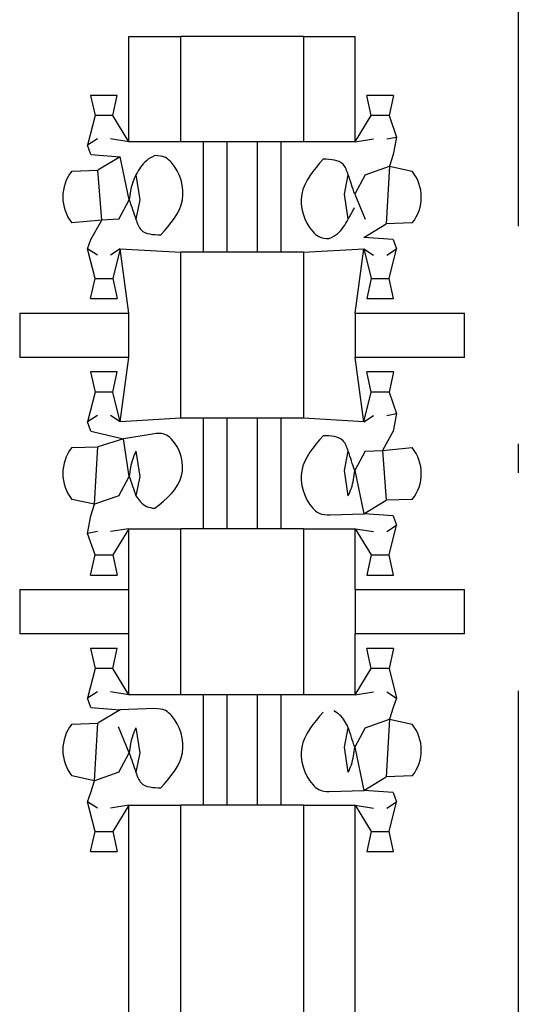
# Model space of a CAD drawing. Header units: millimetres. Extents: x 618 to 1482, y 17 to 575.
# Tile 50 of 90: x 986.98 to 988.7, y 304.78 to 308.17. Entities that reach past the tile are written whole.
import ezdxf

# ---------------------------------------------------------------- set-up
doc = ezdxf.new("R2010")
doc.units = ezdxf.units.MM
doc.linetypes.add('DOT_CENTER', pattern=[14, 12, -1, 0, -1])
doc.layers.add('1', color=7, linetype='Continuous')

# ---------------------------------------------------------------- blocks, each defined once
blk = doc.blocks.new('cu_bee7s_cca__41', base_point=(1238.7621, 264.915))
at = {"color": 7, "linetype": 'Continuous'}
for p, q in [((1316.4798, 410.8215), (1316.7184, 410.8215)), ((1317.2825, 410.8215), (1316.7184, 410.8215)), ((1317.2825, 410.8215), (1317.5212, 410.8215)), ((1316.4269, 410.5517), (1316.3041, 410.5517)), ((1316.3041, 410.5517), (1316.3246, 410.459)), ((1316.4064, 410.4587), (1316.4269, 410.5517)), ((1317.5945, 410.4587), (1317.5741, 410.5517)), ((1317.6969, 410.5517), (1317.5741, 410.5517)), ((1317.6969, 410.5517), (1317.6764, 410.459)), ((1316.3246, 410.459), (1316.2905, 410.3228)), ((1316.4798, 410.3389), (1316.4064, 410.4587)), ((1317.5212, 410.3389), (1317.5945, 410.4587)), ((1317.6764, 410.459), (1317.7104, 410.3604)), ((1316.3355, 410.3516), (1316.2905, 410.3228)), ((1316.4798, 410.3389), (1316.3956, 410.3516)), ((1316.7184, 410.3389), (1316.4798, 410.3389)), ((1316.8214, 410.3389), (1316.7184, 410.3389)), ((1316.9306, 410.3389), (1316.8214, 410.3389)), ((1316.8214, 410.3389), (1316.8214, 409.8309)), ((1317.0703, 410.3389), (1316.9306, 410.3389)), ((1317.1795, 410.3389), (1317.0703, 410.3389)), ((1317.2825, 410.3389), (1317.1795, 410.3389)), ((1317.1795, 410.3389), (1317.1795, 409.8309)), ((1317.5212, 410.3389), (1317.2825, 410.3389)), ((1317.5212, 410.3389), (1317.6053, 410.3516)), ((1317.6655, 410.3516), (1317.7104, 410.3604)), ((1317.7104, 410.3604), (1317.6956, 410.2796)), ((1316.3054, 410.2796), (1316.2905, 410.3228)), ((1316.3054, 410.2796), (1316.4404, 410.2702)), ((1316.4404, 410.2702), (1316.3379, 410.2079)), ((1316.4822, 410.0714), (1316.4404, 410.2702)), ((1317.6956, 410.2796), (1317.6784, 410.226)), ((1316.2178, 410.2039), (1316.3379, 410.2079)), ((1317.5667, 410.1873), (1317.6784, 410.226)), ((1317.6784, 410.226), (1317.7823, 410.2039)), ((1316.5125, 410.1873), (1316.53, 410.0714)), ((1317.471, 410.0984), (1317.4885, 410.1873)), ((1317.5667, 410.1873), (1317.5188, 410.0984)), ((1316.4343, 409.9825), (1316.4822, 410.0714)), ((1316.53, 410.0714), (1316.5125, 409.9825)), ((1317.4885, 409.9825), (1317.471, 410.0984)), ((1317.5188, 410.0984), (1317.5671, 409.9825)), ((1316.3556, 409.9784), (1316.2187, 409.9659)), ((1316.3054, 409.8902), (1316.3556, 409.9784)), ((1316.4343, 409.9825), (1316.3556, 409.9784)), ((1317.5605, 409.8996), (1317.6631, 409.9619)), ((1317.7831, 409.9659), (1317.6631, 409.9619)), ((1316.2905, 409.847), (1316.3054, 409.8902)), ((1317.6956, 409.8902), (1317.5605, 409.8996)), ((1317.6956, 409.8902), (1317.7104, 409.847)), ((1316.3355, 409.8182), (1316.2905, 409.847)), ((1316.3246, 409.7108), (1316.2905, 409.847)), ((1316.4404, 409.847), (1316.3956, 409.8182)), ((1316.4404, 409.847), (1316.4064, 409.7111)), ((1316.4404, 409.847), (1316.7184, 409.8309)), ((1316.8214, 409.8309), (1316.7184, 409.8309)), ((1316.9306, 409.8309), (1316.8214, 409.8309)), ((1317.0703, 409.8309), (1316.9306, 409.8309)), ((1317.1795, 409.8309), (1317.0703, 409.8309)), ((1317.2825, 409.8309), (1317.1795, 409.8309)), ((1317.2825, 409.8309), (1317.5605, 409.847)), ((1317.5605, 409.847), (1317.6053, 409.8182)), ((1317.5605, 409.847), (1317.5945, 409.7111)), ((1317.6655, 409.8182), (1317.7104, 409.847)), ((1317.6764, 409.7108), (1317.7104, 409.847)), ((1316.3041, 409.6181), (1316.3246, 409.7108)), ((1316.4064, 409.7111), (1316.4269, 409.6181)), ((1317.5945, 409.7111), (1317.5741, 409.6181)), ((1317.6969, 409.6181), (1317.6764, 409.7108)), ((1316.3041, 409.6181), (1316.4269, 409.6181)), ((1317.5741, 409.6181), (1317.6969, 409.6181)), ((1315.9784, 409.5515), (1316.4798, 409.5515)), ((1317.5212, 409.5515), (1318.0226, 409.5515)), ((1316.4798, 409.3483), (1315.9784, 409.3483)), ((1318.0226, 409.3483), (1317.5212, 409.3483)), ((1316.3041, 409.2817), (1316.3246, 409.189)), ((1316.4269, 409.2817), (1316.3041, 409.2817)), ((1316.4064, 409.1887), (1316.4269, 409.2817)), ((1317.6969, 409.2817), (1317.5741, 409.2817)), ((1317.5945, 409.1887), (1317.5741, 409.2817)), ((1317.6969, 409.2817), (1317.6764, 409.189)), ((1316.3246, 409.189), (1316.2905, 409.0528)), ((1316.4404, 409.0528), (1316.4064, 409.1887)), ((1317.5605, 409.0528), (1317.5945, 409.1887)), ((1317.6764, 409.189), (1317.7104, 409.0904)), ((1316.3355, 409.0816), (1316.2905, 409.0528)), ((1316.4404, 409.0528), (1316.3956, 409.0816)), ((1316.7184, 409.0689), (1316.4404, 409.0528)), ((1316.8214, 409.0689), (1316.7184, 409.0689)), ((1316.8214, 409.0689), (1316.8214, 408.5609)), ((1316.9306, 409.0689), (1316.8214, 409.0689)), ((1317.0703, 409.0689), (1316.9306, 409.0689)), ((1317.1795, 409.0689), (1317.0703, 409.0689)), ((1317.1795, 409.0689), (1317.1795, 408.5609)), ((1317.2825, 409.0689), (1317.1795, 409.0689)), ((1317.5605, 409.0528), (1317.2825, 409.0689)), ((1317.5605, 409.0528), (1317.6053, 409.0816)), ((1317.6655, 409.0816), (1317.7104, 409.0904)), ((1317.7104, 409.0904), (1317.6956, 409.0096)), ((1316.3054, 409.0096), (1316.2905, 409.0528)), ((1316.3054, 409.0096), (1316.4554, 408.9747)), ((1316.4554, 408.9747), (1316.3379, 408.9379)), ((1316.579, 408.9947), (1316.4554, 408.9747)), ((1316.4822, 408.8014), (1316.4554, 408.9747)), ((1317.6956, 409.0096), (1317.6454, 408.9214)), ((1316.2178, 408.9339), (1316.3379, 408.9379)), ((1317.6454, 408.9214), (1317.7823, 408.9339)), ((1316.5125, 408.9173), (1316.53, 408.8014)), ((1317.471, 408.8284), (1317.4885, 408.9173)), ((1317.5667, 408.9173), (1317.5188, 408.8284)), ((1317.5667, 408.9173), (1317.6454, 408.9214)), ((1316.4343, 408.7125), (1316.4822, 408.8014)), ((1316.53, 408.8014), (1316.5125, 408.7125)), ((1317.4885, 408.7125), (1317.471, 408.8284)), ((1317.5188, 408.8284), (1317.5605, 408.6296)), ((1316.4343, 408.7125), (1316.3226, 408.6738)), ((1316.3226, 408.6738), (1316.2187, 408.6959)), ((1316.3054, 408.6202), (1316.3226, 408.6738)), ((1317.5605, 408.6296), (1317.6631, 408.6919)), ((1317.7831, 408.6959), (1317.6631, 408.6919)), ((1316.2905, 408.5394), (1316.3054, 408.6202)), ((1317.4059, 408.6246), (1317.5605, 408.6296)), ((1317.6956, 408.6202), (1317.5605, 408.6296)), ((1317.6956, 408.6202), (1317.7104, 408.577)), ((1317.6655, 408.5482), (1317.7104, 408.577)), ((1317.6764, 408.4408), (1317.7104, 408.577)), ((1316.3355, 408.5482), (1316.2905, 408.5394)), ((1316.3246, 408.4408), (1316.2905, 408.5394)), ((1316.4798, 408.5609), (1316.3956, 408.5482)), ((1316.4798, 408.5609), (1316.4064, 408.4411)), ((1316.4798, 408.5609), (1316.7184, 408.5609)), ((1316.8214, 408.5609), (1316.7184, 408.5609)), ((1316.9306, 408.5609), (1316.8214, 408.5609)), ((1317.0703, 408.5609), (1316.9306, 408.5609)), ((1317.1795, 408.5609), (1317.0703, 408.5609)), ((1317.2825, 408.5609), (1317.1795, 408.5609)), ((1317.2825, 408.5609), (1317.5212, 408.5609)), ((1317.5212, 408.5609), (1317.6053, 408.5482)), ((1317.5212, 408.5609), (1317.5945, 408.4411)), ((1316.3041, 408.3481), (1316.3246, 408.4408)), ((1316.4064, 408.4411), (1316.4269, 408.3481)), ((1317.5945, 408.4411), (1317.5741, 408.3481)), ((1317.6969, 408.3481), (1317.6764, 408.4408)), ((1316.3041, 408.3481), (1316.4269, 408.3481)), ((1317.5741, 408.3481), (1317.6969, 408.3481)), ((1315.9784, 408.2815), (1316.4798, 408.2815)), ((1317.5212, 408.2815), (1318.0226, 408.2815)), ((1316.4798, 408.0783), (1315.9784, 408.0783)), ((1318.0226, 408.0783), (1317.5212, 408.0783)), ((1316.3041, 408.0117), (1316.3246, 407.919)), ((1316.4269, 408.0117), (1316.3041, 408.0117)), ((1316.4064, 407.9187), (1316.4269, 408.0117)), ((1317.6969, 408.0117), (1317.5741, 408.0117)), ((1317.5945, 407.9187), (1317.5741, 408.0117)), ((1317.6969, 408.0117), (1317.6764, 407.919)), ((1316.3246, 407.919), (1316.2905, 407.7828)), ((1316.4798, 407.7989), (1316.4064, 407.9187)), ((1317.5212, 407.7989), (1317.5945, 407.9187)), ((1317.6764, 407.919), (1317.7104, 407.7828)), ((1316.3355, 407.8116), (1316.2905, 407.7828)), ((1316.4798, 407.7989), (1316.3956, 407.8116)), ((1316.7184, 407.7989), (1316.4798, 407.7989)), ((1316.8214, 407.7989), (1316.7184, 407.7989)), ((1316.8214, 407.7989), (1316.8214, 407.2909)), ((1316.9306, 407.7989), (1316.8214, 407.7989)), ((1317.0703, 407.7989), (1316.9306, 407.7989)), ((1317.1795, 407.7989), (1317.0703, 407.7989)), ((1317.1795, 407.7989), (1317.1795, 407.2909)), ((1317.2825, 407.7989), (1317.1795, 407.7989)), ((1317.5212, 407.7989), (1317.2825, 407.7989)), ((1317.5212, 407.7989), (1317.6053, 407.8116)), ((1317.6655, 407.8116), (1317.7104, 407.7828)), ((1316.3054, 407.7396), (1316.2905, 407.7828)), ((1317.7104, 407.7828), (1317.6956, 407.7396)), ((1316.3054, 407.7396), (1316.4404, 407.7302)), ((1316.4404, 407.7302), (1316.3379, 407.6679)), ((1316.5996, 407.7357), (1316.4404, 407.7302)), ((1317.6956, 407.7396), (1317.6784, 407.686)), ((1316.2178, 407.6639), (1316.3379, 407.6679)), ((1317.5667, 407.6473), (1317.6784, 407.686)), ((1317.6784, 407.686), (1317.7823, 407.6639)), ((1316.4822, 407.5314), (1316.432, 407.6514)), ((1316.5125, 407.6473), (1316.53, 407.5314)), ((1317.471, 407.5584), (1317.4885, 407.6473)), ((1317.5667, 407.6473), (1317.5188, 407.5584)), ((1316.4343, 407.4425), (1316.4822, 407.5314)), ((1316.53, 407.5314), (1316.5125, 407.4425)), ((1317.4885, 407.4425), (1317.471, 407.5584)), ((1317.5188, 407.5584), (1317.5605, 407.3596)), ((1316.4343, 407.4425), (1316.3226, 407.4038)), ((1316.3226, 407.4038), (1316.2187, 407.4259)), ((1316.3054, 407.3502), (1316.3226, 407.4038)), ((1317.5605, 407.3596), (1317.6631, 407.4219)), ((1317.7831, 407.4259), (1317.6631, 407.4219)), ((1316.2905, 407.307), (1316.3054, 407.3502)), ((1317.4014, 407.3541), (1317.5605, 407.3596)), ((1317.6956, 407.3502), (1317.5605, 407.3596)), ((1317.6956, 407.3502), (1317.7104, 407.307)), ((1316.3355, 407.2782), (1316.2905, 407.307)), ((1316.3246, 407.1708), (1316.2905, 407.307)), ((1317.6655, 407.2782), (1317.7104, 407.307)), ((1317.6764, 407.1708), (1317.7104, 407.307)), ((1316.4798, 407.2909), (1316.3956, 407.2782)), ((1316.4798, 407.2909), (1316.4064, 407.1711)), ((1316.4798, 407.2909), (1316.7184, 407.2909)), ((1316.8214, 407.2909), (1316.7184, 407.2909)), ((1316.9306, 407.2909), (1316.8214, 407.2909)), ((1317.0703, 407.2909), (1316.9306, 407.2909)), ((1317.1795, 407.2909), (1317.0703, 407.2909)), ((1317.2825, 407.2909), (1317.1795, 407.2909)), ((1317.2825, 407.2909), (1317.5212, 407.2909)), ((1317.5212, 407.2909), (1317.5945, 407.1711)), ((1317.5212, 407.2909), (1317.6053, 407.2782)), ((1316.3041, 407.0781), (1316.3246, 407.1708)), ((1316.4064, 407.1711), (1316.4269, 407.0781)), ((1317.5945, 407.1711), (1317.5741, 407.0781)), ((1317.6969, 407.0781), (1317.6764, 407.1708)), ((1316.3041, 407.0781), (1316.4269, 407.0781)), ((1317.5741, 407.0781), (1317.6969, 407.0781))]:
    blk.add_line(p, q, dxfattribs=at)
at = {"color": 124, "linetype": 'Continuous'}
for p, q in [((1316.4798, 410.3389), (1316.4798, 410.8215)), ((1316.7184, 410.3389), (1316.7184, 410.8215)), ((1317.2825, 410.8215), (1317.2825, 410.3389)), ((1317.5212, 410.3389), (1317.5212, 410.8215)), ((1316.4064, 410.4587), (1316.3246, 410.459)), ((1317.6764, 410.459), (1317.5945, 410.4587)), ((1316.9306, 410.3389), (1316.9306, 409.8309)), ((1317.0703, 410.3389), (1317.0703, 409.8309)), ((1316.3556, 409.9784), (1316.3379, 410.2079)), ((1317.6784, 410.226), (1317.6631, 409.9619)), ((1316.4798, 409.5515), (1316.4404, 409.847)), ((1316.7184, 409.0689), (1316.7184, 409.8309)), ((1317.2825, 409.8309), (1317.2825, 409.0689)), ((1317.5212, 409.5515), (1317.5605, 409.847)), ((1316.3246, 409.7108), (1316.4064, 409.7111)), ((1317.5945, 409.7111), (1317.6764, 409.7108)), ((1315.9784, 409.5515), (1315.9784, 409.3483)), ((1316.4798, 409.3483), (1316.4798, 409.5515)), ((1317.5212, 409.5515), (1317.5212, 409.3483)), ((1318.0226, 409.3483), (1318.0226, 409.5515)), ((1316.4404, 409.0528), (1316.4798, 409.3483)), ((1317.5605, 409.0528), (1317.5212, 409.3483)), ((1316.4064, 409.1887), (1316.3246, 409.189)), ((1317.6764, 409.189), (1317.5945, 409.1887)), ((1316.9306, 409.0689), (1316.9306, 408.5609)), ((1317.0703, 409.0689), (1317.0703, 408.5609)), ((1316.3226, 408.6738), (1316.3379, 408.9379)), ((1317.6454, 408.9214), (1317.6631, 408.6919)), ((1316.4798, 408.2815), (1316.4798, 408.5609)), ((1316.7184, 407.7989), (1316.7184, 408.5609)), ((1317.2825, 408.5609), (1317.2825, 407.7989)), ((1317.5212, 408.2815), (1317.5212, 408.5609)), ((1316.3246, 408.4408), (1316.4064, 408.4411)), ((1317.5945, 408.4411), (1317.6764, 408.4408)), ((1315.9784, 408.2815), (1315.9784, 408.0783)), ((1316.4798, 408.0783), (1316.4798, 408.2815)), ((1317.5212, 408.2815), (1317.5212, 408.0783)), ((1318.0226, 408.0783), (1318.0226, 408.2815)), ((1316.4798, 407.7989), (1316.4798, 408.0783)), ((1317.5212, 407.7989), (1317.5212, 408.0783)), ((1316.4064, 407.9187), (1316.3246, 407.919)), ((1317.6764, 407.919), (1317.5945, 407.9187)), ((1316.9306, 407.7989), (1316.9306, 407.2909)), ((1317.0703, 407.7989), (1317.0703, 407.2909)), ((1316.3226, 407.4038), (1316.3379, 407.6679)), ((1317.6784, 407.686), (1317.6631, 407.4219)), ((1316.4798, 363.3489), (1316.4798, 407.2909)), ((1316.7184, 363.3489), (1316.7184, 407.2909)), ((1317.2825, 407.2909), (1317.2825, 363.3489)), ((1317.5212, 363.3489), (1317.5212, 407.2909)), ((1316.3246, 407.1708), (1316.4064, 407.1711)), ((1317.5945, 407.1711), (1317.6764, 407.1708))]:
    blk.add_line(p, q, dxfattribs=at)
at = {"color": 7, "linetype": 'Continuous'}
for centre, start, end in [((1316.367, 410.0854), 141.5366, 218.8571), ((1317.634, 410.0844), 321.5366, 38.8571), ((1316.367, 408.8154), 141.5366, 218.8571), ((1317.634, 408.8144), 321.5366, 38.8571), ((1316.367, 407.5454), 141.5366, 218.8571), ((1317.634, 407.5444), 321.5366, 38.8571)]:
    blk.add_arc(centre, 0.1905, start, end, dxfattribs=at)
for points, knots in [([(1316.5996, 410.2757), (1316.5859, 410.2684), (1316.5482, 410.2485), (1316.5264, 410.2111), (1316.5125, 410.1873)], [0, 0, 0, 0, 0.0457861, 0.1261433, 0.1261433, 0.1261433, 0.1261433]), ([(1316.6277, 409.911), (1316.6716, 409.961), (1316.7571, 410.0582), (1316.7129, 410.2112), (1316.646, 410.2724), (1316.6167, 410.2745), (1316.5996, 410.2757)], [0, 0, 0, 0, 0.1887731, 0.3675248, 0.4031059, 0.4527416, 0.4527416, 0.4527416, 0.4527416]), ([(1317.3733, 410.2588), (1317.3294, 410.2088), (1317.2439, 410.1115), (1317.2881, 409.9586), (1317.3549, 409.8974), (1317.3843, 409.8953), (1317.4014, 409.8941)], [0, 0, 0, 0, 0.1887731, 0.3675248, 0.4031059, 0.4527416, 0.4527416, 0.4527416, 0.4527416]), ([(1317.4885, 410.1873), (1317.4823, 410.2055), (1317.4652, 410.2557), (1317.409, 410.2576), (1317.3733, 410.2588)], [0, 0, 0, 0, 0.0538489, 0.1481704, 0.1481704, 0.1481704, 0.1481704]), ([(1316.5125, 410.1873), (1316.5072, 410.1759), (1316.4904, 410.1393), (1316.4855, 410.0991), (1316.4822, 410.0714)], [0, 0, 0, 0, 0.0375197, 0.1203421, 0.1203421, 0.1203421, 0.1203421]), ([(1316.5125, 409.9825), (1316.5187, 409.9643), (1316.5358, 409.9141), (1316.592, 409.9122), (1316.6277, 409.911)], [0, 0, 0, 0, 0.0538489, 0.1481704, 0.1481704, 0.1481704, 0.1481704]), ([(1317.4014, 409.8941), (1317.4151, 409.9013), (1317.4528, 409.9213), (1317.4746, 409.9587), (1317.4885, 409.9825)], [0, 0, 0, 0, 0.0457861, 0.1261433, 0.1261433, 0.1261433, 0.1261433]), ([(1316.5996, 408.6551), (1316.6534, 408.6988), (1316.7565, 408.7823), (1316.715, 408.945), (1316.6385, 409.0046), (1316.6023, 408.9986), (1316.579, 408.9947)], [0, 0, 0, 0, 0.1930415, 0.3691296, 0.4059236, 0.4725856, 0.4725856, 0.4725856, 0.4725856]), ([(1317.3733, 408.9888), (1317.3294, 408.9388), (1317.2439, 408.8414), (1317.2883, 408.6882), (1317.3566, 408.6258), (1317.3878, 408.6251), (1317.4059, 408.6246)], [0, 0, 0, 0, 0.1887731, 0.3675248, 0.4050015, 0.4571963, 0.4571963, 0.4571963, 0.4571963]), ([(1317.4885, 408.9173), (1317.4823, 408.9355), (1317.4652, 408.9857), (1317.409, 408.9876), (1317.3733, 408.9888)], [0, 0, 0, 0, 0.0538489, 0.1481704, 0.1481704, 0.1481704, 0.1481704]), ([(1316.5125, 408.9173), (1316.5072, 408.9059), (1316.4904, 408.8693), (1316.4855, 408.8291), (1316.4822, 408.8014)], [0, 0, 0, 0, 0.0375197, 0.1203421, 0.1203421, 0.1203421, 0.1203421]), ([(1317.4885, 408.7125), (1317.4937, 408.7239), (1317.5105, 408.7605), (1317.5154, 408.8007), (1317.5188, 408.8284)], [0, 0, 0, 0, 0.0375197, 0.1203421, 0.1203421, 0.1203421, 0.1203421]), ([(1316.5125, 408.7125), (1316.5266, 408.6929), (1316.549, 408.6619), (1316.586, 408.6569), (1316.5996, 408.6551)], [0, 0, 0, 0, 0.0683137, 0.1081836, 0.1081836, 0.1081836, 0.1081836]), ([(1316.6277, 407.371), (1316.6716, 407.421), (1316.7571, 407.5182), (1316.7129, 407.6712), (1316.646, 407.7324), (1316.6167, 407.7345), (1316.5996, 407.7357)], [0, 0, 0, 0, 0.1887731, 0.3675248, 0.4031059, 0.4527416, 0.4527416, 0.4527416, 0.4527416]), ([(1317.3733, 407.7188), (1317.3294, 407.6688), (1317.2439, 407.5715), (1317.2881, 407.4186), (1317.3549, 407.3574), (1317.3843, 407.3553), (1317.4014, 407.3541)], [0, 0, 0, 0, 0.1887731, 0.3675248, 0.4031059, 0.4527416, 0.4527416, 0.4527416, 0.4527416]), ([(1317.4885, 407.6473), (1317.4781, 407.669), (1317.4625, 407.7013), (1317.432, 407.7189), (1317.4219, 407.7247)], [0, 0, 0, 0, 0.0696375, 0.1039546, 0.1039546, 0.1039546, 0.1039546]), ([(1316.5125, 407.6473), (1316.5072, 407.6359), (1316.4904, 407.5993), (1316.4855, 407.5591), (1316.4822, 407.5314)], [0, 0, 0, 0, 0.0375197, 0.1203421, 0.1203421, 0.1203421, 0.1203421]), ([(1317.4885, 407.4425), (1317.4937, 407.4539), (1317.5105, 407.4905), (1317.5154, 407.5307), (1317.5188, 407.5584)], [0, 0, 0, 0, 0.0375197, 0.1203421, 0.1203421, 0.1203421, 0.1203421]), ([(1316.5125, 407.4425), (1316.5187, 407.4243), (1316.5358, 407.3741), (1316.592, 407.3722), (1316.6277, 407.371)], [0, 0, 0, 0, 0.0538489, 0.1481704, 0.1481704, 0.1481704, 0.1481704])]:
    blk.add_open_spline(points, degree=3, knots=knots, dxfattribs=at)
for points in [[(1317.5188, 410.0984), (1317.5137, 410.1132), (1317.5036, 410.1428), (1317.4935, 410.1725), (1317.4885, 410.1873)], [(1316.4822, 410.0714), (1316.4872, 410.0566), (1316.4973, 410.0269), (1316.5074, 409.9973), (1316.5125, 409.9825)], [(1317.4885, 409.9825), (1317.4933, 409.9914), (1317.5029, 410.0093), (1317.5124, 410.0271), (1317.5172, 410.0361)], [(1317.5188, 408.8284), (1317.5137, 408.8432), (1317.5036, 408.8728), (1317.4935, 408.9025), (1317.4885, 408.9173)], [(1316.4822, 408.8014), (1316.4872, 408.7866), (1316.4973, 408.7569), (1316.5074, 408.7273), (1316.5125, 408.7125)], [(1317.5188, 407.5584), (1317.5137, 407.5732), (1317.5036, 407.6028), (1317.4935, 407.6325), (1317.4885, 407.6473)], [(1316.4822, 407.5314), (1316.4872, 407.5166), (1316.4973, 407.4869), (1316.5074, 407.4573), (1316.5125, 407.4425)]]:
    blk.add_open_spline(points, degree=3, dxfattribs=at)
at = {"layer": '1', "color": 30, "linetype": 'DOT_CENTER'}
blk.add_line((1318.2705, 353.4175), (1318.2705, 416.3841), dxfattribs=at)
blk = doc.blocks.new('cu_ATCA-3671__43', base_point=(1219.8887, 250.575))
blk.add_blockref('cu_bee7s_cca__41', (1238.7621, 264.915))
blk = doc.blocks.new('FRONT1', base_point=(1393.5121, 426.04))
blk.add_blockref('cu_ATCA-3671__43', (1219.8887, 250.575))

msp = doc.modelspace()

# ---------------------------------------------------------------- block references
at = {"xscale": 0.75, "yscale": 0.75, "zscale": 0.75}
msp.add_blockref('FRONT1', (1045.1341, 319.53), dxfattribs=at)

doc.saveas('drawing.dxf')
